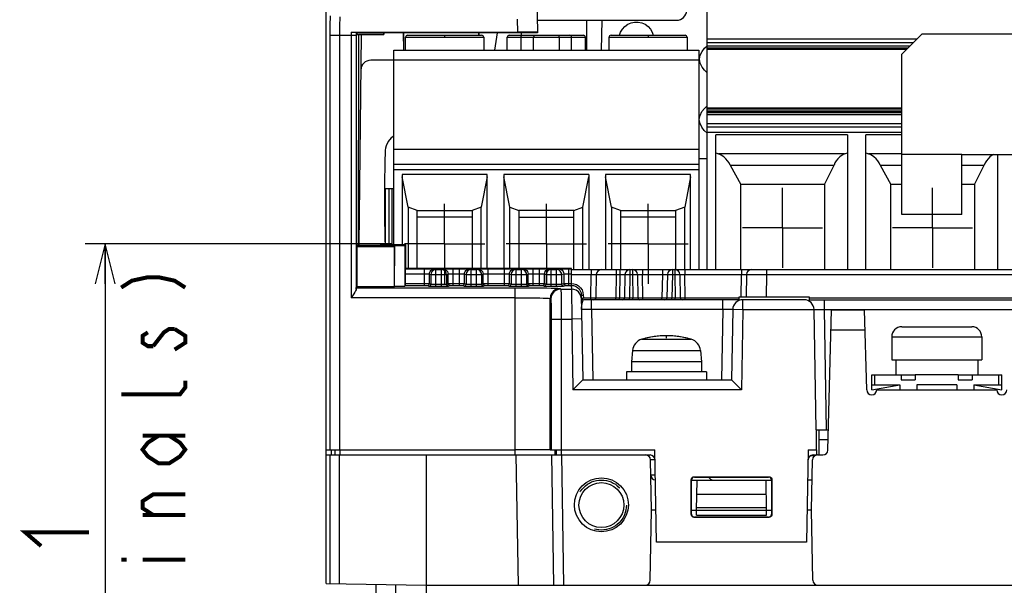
# Model space of a CAD drawing. Extents: x 35 to 410, y 33 to 287.
# Tile 40 of 65: x 235 to 284, y 64 to 92. Entities that reach past the tile are written whole.
import ezdxf

# ---------------------------------------------------------------- set-up
doc = ezdxf.new("R2010")
doc.units = 0
doc.header["$LTSCALE"] = 23.1
doc.linetypes.add('CENTER', pattern=[0.6, 0.375, -0.075, 0.075, -0.075])
doc.linetypes.add('HIDDEN', pattern=[0.2, 0.1, -0.1])
doc.layers.get('0').update_dxf_attribs({"linetype": 'CONTINUOUS'})
for name, color, linetype in [('ALL_AXIS', 7, 'CONTINUOUS'), ('ALL_CURVE', 7, 'CONTINUOUS'), ('ALL_DIM', 7, 'CONTINUOUS'), ('ALL_FEATURES', 7, 'CONTINUOUS'), ('DEFAULT_2', 8, 'HIDDEN')]:
    doc.layers.add(name, color=color, linetype=linetype)
doc.dimstyles.get("Standard").update_dxf_attribs({"dimtxt": 2.5, "dimasz": 2.5, "dimexe": 1.25, "dimexo": 0.625, "dimtad": 1, "dimcen": 2.5, "dimazin": 3, "dimtfac": 1, "dimtmove": 0, "dimatfit": 3})

# ---------------------------------------------------------------- blocks, each defined once
blk = doc.blocks.new('_OPEN')
at = {"color": 0, "linetype": 'BYBLOCK'}
for p, q in [((0, 0), (-1, 0.25)), ((-1, -0.25), (0, 0)), ((-1, 0), (0, 0))]:
    blk.add_line(p, q, dxfattribs=at)
blk = doc.blocks.new('*D19')
at = {"layer": 'ALL_DIM', "color": 2, "linetype": 'CONTINUOUS'}
for p, q in [((253.111, 81.136), (237.814, 81.136)), ((238.814, 81.136), (238.814, 61.237)), ((238.814, 41.339), (238.814, 61.237)), ((251.351, 41.339), (237.814, 41.339))]:
    blk.add_line(p, q, dxfattribs=at)
at = {"layer": 'ALL_DIM', "color": 2, "linetype": 'CONTINUOUS', "xscale": 2, "yscale": 2, "zscale": 2}
for p, rotation in [((238.814, 81.136), 90), ((238.814, 41.339), 270)]:
    blk.add_blockref('_OPEN', p, dxfattribs=dict(at, rotation=rotation))

msp = doc.modelspace()

# ---------------------------------------------------------------- linework, layer by layer
at = {"color": 7, "linetype": 'CONTINUOUS'}
msp.add_line((278.601, 76.998), (282.101, 76.998), dxfattribs=at)
at = {"color": 9, "linetype": 'CONTINUOUS'}
msp.add_line((278.101, 76.498), (282.601, 76.498), dxfattribs=at)
at = {"color": 7, "linetype": 'CONTINUOUS'}
for centre, start, end in [((278.601, 76.498), 90, 180), ((282.101, 76.498), 0, 90)]:
    msp.add_arc(centre, 0.5, start, end, dxfattribs=at)
at = {"layer": 'ALL_AXIS', "color": 7, "linetype": 'CENTER'}
for p, q in [((272.641, 81.936), (272.641, 83.936)), ((255.771, 81.136), (255.771, 83.136)), ((260.851, 81.136), (260.851, 83.136)), ((265.931, 81.136), (265.931, 83.136)), ((272.641, 81.936), (270.641, 81.936)), ((272.641, 81.936), (272.641, 79.936)), ((272.641, 81.936), (274.641, 81.936)), ((255.771, 81.136), (253.771, 81.136)), ((255.771, 81.136), (255.771, 79.136)), ((255.771, 81.136), (257.771, 81.136)), ((260.851, 81.136), (258.851, 81.136)), ((260.851, 81.136), (260.851, 79.136)), ((260.851, 81.136), (262.851, 81.136)), ((265.931, 81.136), (263.931, 81.136)), ((265.931, 81.136), (265.931, 79.136)), ((265.931, 81.136), (267.931, 81.136))]:
    msp.add_line(p, q, dxfattribs=at)
at = {"layer": 'ALL_AXIS', "color": 7, "linetype": 'CONTINUOUS'}
for p, q in [((270.476, 78.498), (273.976, 78.498)), ((278.101, 76.498), (278.101, 75.348)), ((282.601, 76.498), (282.601, 75.348)), ((265.15, 75.808), (265.101, 75.248)), ((268.552, 75.808), (268.601, 75.248)), ((265.101, 75.248), (265.101, 74.748)), ((268.601, 75.248), (265.101, 75.248)), ((268.601, 75.248), (268.601, 74.748)), ((278.101, 75.348), (282.601, 75.348)), ((278.301, 75.348), (278.301, 74.598)), ((282.401, 75.348), (282.401, 74.598)), ((264.851, 74.748), (264.851, 74.348)), ((268.851, 74.748), (264.851, 74.748)), ((268.851, 74.748), (268.851, 74.348)), ((278.576, 74.598), (279.276, 74.598)), ((281.426, 74.598), (282.126, 74.598)), ((274.93, 71.348), (274.473, 71.348)), ((261.048, 70.848), (259.298, 70.848)), ((274.248, 70.548), (274.026, 70.548))]:
    msp.add_line(p, q, dxfattribs=at)
at = {"layer": 'ALL_AXIS', "color": 9, "linetype": 'CONTINUOUS'}
for p, q in [((265.619, 76.376), (268.082, 76.376)), ((265.15, 75.808), (268.552, 75.808))]:
    msp.add_line(p, q, dxfattribs=at)
at = {"layer": 'ALL_AXIS', "color": 7, "linetype": 'CONTINUOUS'}
for centre, radius, start, end in [((265.797, 75.751), 0.65, 105.8809, 175), ((266.851, 72.048), 4.5, 74.1191, 105.8809), ((267.904, 75.751), 0.65, 5, 74.1191)]:
    msp.add_arc(centre, radius, start, end, dxfattribs=at)
at = {"layer": 'ALL_CURVE', "color": 40, "linetype": 'CONTINUOUS'}
msp.add_line((266.851, 76.424), (266.851, 76.548), dxfattribs=at)
msp.add_arc((266.851, 72.048), 4.5, 76.5066, 103.4934, dxfattribs=at)
at = {"layer": 'ALL_DIM', "color": 2, "linetype": 'CONTINUOUS', "const_width": 0.2}
for points in [[(239.614, 78.953), (240.148, 79.297), (240.948, 79.469), (241.481, 79.469), (242.281, 79.297), (242.814, 78.953)], [(240.948, 76.717), (240.681, 76.545), (240.681, 76.201), (240.948, 76.029), (241.214, 76.029)], [(241.214, 76.029), (241.748, 76.717), (242.014, 76.889), (242.281, 76.889)], [(242.281, 76.889), (242.814, 76.545), (242.814, 76.201), (242.548, 76.029), (242.281, 75.857)], [(242.814, 74.309), (242.814, 73.965), (242.548, 73.621), (239.614, 73.621)], [(242.014, 71.557), (242.548, 71.213), (242.814, 70.869), (242.548, 70.525), (242.014, 70.181), (241.481, 70.181), (240.948, 70.525), (240.681, 70.869), (240.948, 71.213), (241.481, 71.557)], [(240.681, 71.557), (242.814, 71.557)], [(241.214, 67.601), (240.681, 67.945), (240.681, 68.289), (241.214, 68.633), (242.814, 68.633)], [(242.814, 67.601), (240.681, 67.601)], [(235.614, 66.053), (234.814, 66.741), (238.014, 66.741)], [(239.614, 65.365), (239.881, 65.365)], [(240.681, 65.365), (242.814, 65.365)]]:
    msp.add_lwpolyline(points, dxfattribs=at)
at = {"layer": 'ALL_FEATURES', "color": 7, "linetype": 'CONTINUOUS'}
for p, q in [((249.851, 64.185), (249.851, 106.348)), ((260.226, 106.348), (260.405, 91.663)), ((268.891, 87.927), (268.891, 94.198)), ((260.397, 92.298), (267.359, 92.298)), ((262.851, 92.298), (262.851, 90.798)), ((263.607, 90.798), (263.633, 92.298)), ((251.104, 91.707), (259.404, 91.707)), ((251.46, 91.55), (251.354, 91.703)), ((251.46, 91.55), (251.459, 81.094)), ((251.47, 91.55), (251.46, 91.55)), ((251.469, 91.625), (251.469, 91.597)), ((251.469, 91.625), (252.717, 91.625)), ((251.469, 91.597), (252.728, 91.597)), ((251.469, 91.581), (251.47, 91.55)), ((251.469, 91.581), (252.729, 91.581)), ((251.607, 91.581), (251.478, 81.062)), ((252.717, 91.663), (252.717, 91.625)), ((260.405, 91.663), (252.717, 91.663)), ((252.728, 91.663), (252.729, 91.581)), ((253.71, 91.663), (253.719, 90.798)), ((253.921, 91.548), (257.62, 91.548)), ((257.49, 91.548), (257.492, 91.663)), ((258.387, 91.663), (258.266, 90.798)), ((259.001, 91.548), (262.7, 91.548)), ((264.081, 91.548), (267.78, 91.548)), ((279.601, 91.598), (278.601, 90.598)), ((288.101, 91.598), (279.601, 91.598)), ((253.821, 90.798), (253.821, 91.448)), ((257.721, 91.448), (257.721, 90.798)), ((258.901, 90.798), (258.901, 91.448)), ((262.801, 90.798), (262.801, 91.448)), ((263.981, 90.798), (263.981, 91.448)), ((267.881, 91.448), (267.881, 90.798)), ((268.75, 90.895), (268.885, 91.014)), ((279.357, 91.355), (268.891, 91.355)), ((268.891, 91.189), (279.192, 91.189)), ((279.01, 91.008), (268.891, 91.008)), ((253.231, 81.08), (253.231, 90.798)), ((253.231, 90.798), (268.471, 90.798)), ((268.471, 90.798), (268.471, 79.848)), ((268.891, 90.879), (278.881, 90.879)), ((268.891, 90.854), (278.856, 90.854)), ((278.601, 82.598), (278.601, 90.598)), ((253.224, 90.298), (252.085, 90.298)), ((268.54, 90.148), (268.493, 90.348)), ((268.891, 79.848), (268.891, 87.927)), ((268.891, 87.927), (278.601, 87.927)), ((278.601, 87.862), (268.891, 87.862)), ((278.601, 87.762), (268.891, 87.762)), ((268.891, 87.734), (278.601, 87.734)), ((278.601, 87.669), (268.891, 87.669)), ((268.891, 87.585), (278.601, 87.585)), ((278.601, 86.964), (268.891, 86.964)), ((269.316, 79.848), (269.316, 86.583)), ((275.891, 86.583), (269.316, 86.583)), ((275.891, 86.583), (275.891, 79.848)), ((276.816, 79.848), (276.816, 86.583)), ((278.601, 86.583), (276.816, 86.583)), ((269.316, 85.673), (269.446, 85.626)), ((275.747, 85.626), (275.891, 85.683)), ((276.816, 85.673), (276.946, 85.626)), ((281.601, 82.598), (281.601, 85.598)), ((281.601, 85.598), (286.101, 85.598)), ((283.391, 85.598), (283.391, 79.848)), ((268.471, 85.098), (253.231, 85.098)), ((268.471, 85.398), (268.891, 85.398)), ((253.646, 84.598), (253.646, 81.08)), ((257.896, 84.598), (253.646, 84.598)), ((257.896, 79.905), (257.896, 84.598)), ((258.726, 84.598), (258.726, 79.905)), ((262.976, 84.598), (258.726, 84.598)), ((262.976, 84.598), (262.976, 79.848)), ((263.806, 84.598), (263.806, 79.848)), ((268.056, 84.598), (263.806, 84.598)), ((268.056, 79.848), (268.056, 84.598)), ((270.03, 85.064), (270.566, 84.098)), ((270.03, 85.064), (275.22, 85.064)), ((274.741, 84.105), (275.22, 85.064)), ((277.531, 85.062), (278.066, 84.098)), ((277.531, 85.062), (278.601, 85.062)), ((281.601, 85.062), (282.719, 85.062)), ((282.241, 84.105), (282.719, 85.062)), ((253.941, 82.966), (253.646, 84.484)), ((257.896, 84.484), (257.6, 82.966)), ((259.021, 82.966), (258.726, 84.484)), ((262.68, 82.966), (262.976, 84.484)), ((264.101, 82.966), (263.806, 84.484)), ((268.056, 84.484), (267.76, 82.966)), ((270.541, 84.123), (270.541, 79.848)), ((270.541, 84.123), (270.566, 84.098)), ((274.741, 84.105), (274.741, 79.848)), ((278.041, 84.123), (278.041, 79.848)), ((278.041, 84.123), (278.066, 84.098)), ((282.241, 84.105), (282.241, 79.848)), ((252.766, 83.981), (252.764, 83.398)), ((252.803, 83.898), (252.803, 81.08)), ((252.803, 83.898), (253.231, 83.898)), ((253, 81.08), (253, 83.898)), ((253.134, 83.898), (253.134, 81.08)), ((274.741, 84.098), (270.541, 84.098)), ((278.601, 84.098), (278.041, 84.098)), ((282.241, 84.098), (281.601, 84.098)), ((253.941, 82.966), (253.941, 79.905)), ((254.396, 82.798), (253.941, 82.966)), ((254.396, 79.905), (254.396, 82.798)), ((254.396, 82.798), (257.146, 82.798)), ((257.6, 82.966), (257.146, 82.798)), ((257.146, 82.798), (257.146, 79.905)), ((257.6, 79.905), (257.6, 82.966)), ((259.021, 79.905), (259.021, 82.966)), ((259.021, 82.966), (259.476, 82.798)), ((259.476, 82.798), (259.476, 79.905)), ((262.226, 82.798), (259.476, 82.798)), ((262.226, 82.798), (262.68, 82.966)), ((262.226, 79.848), (262.226, 82.798)), ((262.68, 79.848), (262.68, 82.966)), ((264.101, 82.966), (264.101, 79.848)), ((264.556, 82.798), (264.101, 82.966)), ((264.556, 82.798), (264.556, 79.848)), ((264.556, 82.798), (267.306, 82.798)), ((267.76, 82.966), (267.306, 82.798)), ((267.306, 82.798), (267.306, 79.848)), ((267.76, 79.848), (267.76, 82.966)), ((257.146, 82.473), (254.396, 82.473)), ((259.476, 82.473), (262.226, 82.473)), ((267.306, 82.473), (264.556, 82.473)), ((281.601, 82.598), (278.601, 82.598)), ((251.4, 81.009), (251.459, 81.094)), ((251.4, 79.009), (251.4, 81.009)), ((251.4, 81.009), (253.262, 81.009)), ((251.479, 81.094), (251.459, 81.094)), ((251.478, 81.062), (252.558, 81.062)), ((251.478, 81.048), (251.478, 81.022)), ((251.478, 81.048), (253.801, 81.048)), ((253.275, 81.022), (251.478, 81.022)), ((252.557, 81.08), (252.558, 81.062)), ((253.832, 81.08), (252.557, 81.08)), ((253.262, 81.009), (253.275, 81.022)), ((253.262, 79.009), (253.262, 81.009)), ((253.274, 79.022), (253.275, 81.022)), ((253.801, 81.048), (253.832, 81.08)), ((253.802, 79.049), (253.801, 81.048)), ((253.832, 79.905), (253.832, 81.08)), ((253.832, 79.905), (253.814, 79.887)), ((262.099, 79.905), (253.832, 79.905)), ((262.099, 79.064), (262.099, 79.905)), ((262.099, 79.848), (305.605, 79.848)), ((253.81, 79.155), (253.81, 79.637)), ((263.346, 79.603), (263.326, 78.446)), ((264.779, 79.603), (264.759, 78.446)), ((265.405, 79.603), (265.425, 78.446)), ((266.896, 79.603), (266.876, 78.446)), ((267.522, 79.603), (267.542, 78.446)), ((270.846, 79.603), (270.827, 78.498)), ((251.357, 78.948), (251.4, 79.009)), ((251.4, 79.009), (253.262, 79.009)), ((253.262, 79.009), (253.274, 79.022)), ((253.274, 79.022), (253.774, 79.022)), ((253.774, 79.022), (253.808, 79.055)), ((253.808, 79.055), (253.808, 79.061)), ((255.117, 79.022), (255.191, 79.021)), ((256.867, 79.022), (256.941, 79.021)), ((259.117, 79.022), (259.191, 79.021)), ((260.867, 79.022), (260.941, 79.021)), ((262.597, 78.572), (262.67, 74.348)), ((262.649, 78.396), (262.629, 78.376)), ((270.476, 78.348), (262.699, 78.348)), ((270.476, 78.312), (270.476, 78.498)), ((273.724, 78.348), (270.662, 78.348)), ((273.976, 78.498), (273.976, 78.28)), ((273.976, 78.348), (295.726, 78.348)), ((270.162, 77.857), (270.101, 74.348)), ((274.329, 71.848), (274.224, 77.857)), ((274.917, 70.842), (275.101, 77.848)), ((275.101, 77.848), (276.746, 77.848)), ((276.851, 73.842), (276.746, 77.848)), ((262.67, 74.348), (262.179, 73.848)), ((262.67, 74.348), (270.101, 74.348)), ((270.101, 74.348), (270.592, 73.848)), ((277.101, 73.848), (277.101, 74.598)), ((277.101, 74.598), (278.576, 74.598)), ((278.576, 74.598), (278.576, 74.348)), ((278.576, 74.348), (279.276, 74.348)), ((279.276, 74.598), (279.276, 74.348)), ((281.426, 74.598), (279.276, 74.598)), ((281.426, 74.598), (281.426, 74.348)), ((281.426, 74.348), (282.126, 74.348)), ((282.126, 74.598), (282.126, 74.348)), ((282.126, 74.598), (283.601, 74.598)), ((283.601, 73.848), (283.601, 74.598)), ((277.101, 74.098), (278.501, 74.098)), ((277.101, 73.848), (278.501, 74.098)), ((277.351, 73.848), (283.351, 73.848)), ((278.501, 74.098), (278.501, 73.848)), ((279.351, 74.098), (279.351, 73.848)), ((281.351, 74.098), (279.351, 74.098)), ((281.351, 74.098), (281.351, 73.848)), ((282.201, 74.098), (282.201, 73.848)), ((282.201, 74.098), (283.601, 73.848)), ((282.201, 74.098), (283.601, 74.098)), ((274.329, 71.848), (274.944, 71.848)), ((274.351, 70.848), (274.351, 71.848)), ((274.473, 70.598), (274.473, 71.848)), ((249.851, 70.848), (259.298, 70.848)), ((250.096, 70.848), (250.101, 70.598)), ((261.048, 70.848), (266.27, 70.848)), ((266.351, 66.248), (266.27, 70.848)), ((273.931, 70.848), (273.851, 66.248)), ((273.931, 70.848), (274.351, 70.848)), ((274.355, 70.598), (274.355, 70.848)), ((249.851, 70.598), (266.029, 70.598)), ((254.851, 70.598), (254.851, 61.199)), ((261.101, 70.598), (261.214, 64.098)), ((266.101, 67.848), (266.057, 70.353)), ((274.101, 67.848), (274.144, 70.353)), ((274.172, 70.598), (274.355, 70.598)), ((274.394, 70.598), (274.667, 70.598)), ((268.088, 67.635), (268.088, 69.361)), ((268.101, 67.649), (268.102, 69.347)), ((268.102, 69.348), (272.1, 69.348)), ((268.238, 69.511), (271.964, 69.511)), ((268.252, 69.497), (271.95, 69.497)), ((268.351, 67.848), (268.377, 69.348)), ((271.851, 67.848), (271.824, 69.348)), ((272.1, 69.347), (272.1, 67.649)), ((272.114, 69.361), (272.114, 67.635)), ((274.127, 69.348), (273.905, 69.348)), ((266.039, 64.344), (266.101, 67.848)), ((266.323, 67.848), (266.101, 67.848)), ((268.101, 67.848), (272.1, 67.848)), ((271.964, 67.485), (268.238, 67.485)), ((271.95, 67.499), (268.251, 67.499)), ((268.355, 67.597), (268.351, 67.848)), ((268.355, 67.597), (271.846, 67.597)), ((271.846, 67.597), (271.851, 67.848)), ((274.101, 67.848), (273.879, 67.848)), ((274.162, 64.344), (274.101, 67.848)), ((273.851, 66.248), (266.351, 66.248)), ((249.851, 64.185), (254.851, 64.098)), ((252.351, 61.855), (252.351, 64.142)), ((254.851, 64.098), (314.851, 64.098))]:
    msp.add_line(p, q, dxfattribs=at)
at = {"layer": 'ALL_FEATURES', "color": 9, "linetype": 'CONTINUOUS'}
for p, q in [((259.395, 92.348), (259.404, 91.707)), ((250.048, 70.848), (250.048, 91.548)), ((250.048, 91.548), (251.354, 91.548)), ((250.533, 70.848), (250.533, 91.548)), ((251.104, 91.707), (251.104, 78.448)), ((251.354, 91.703), (251.354, 91.548)), ((251.354, 91.548), (251.354, 78.879)), ((253.735, 90.798), (253.724, 91.663)), ((255.771, 91.548), (255.771, 91.448)), ((257.476, 91.548), (257.478, 91.663)), ((259.601, 91.663), (259.601, 91.548)), ((265.931, 91.548), (265.931, 91.448)), ((253.821, 91.448), (257.721, 91.448)), ((258.901, 91.448), (262.801, 91.448)), ((259.589, 90.798), (259.589, 91.448)), ((260.215, 90.798), (260.215, 91.448)), ((261.486, 91.448), (261.486, 90.798)), ((262.113, 90.798), (262.113, 91.448)), ((263.981, 91.448), (267.881, 91.448)), ((278.899, 90.896), (268.891, 90.896)), ((268.471, 90.298), (253.231, 90.298)), ((268.891, 87.922), (278.601, 87.922)), ((278.601, 87.122), (268.891, 87.122)), ((268.891, 86.711), (278.601, 86.711)), ((268.471, 85.848), (253.231, 85.848)), ((275.747, 85.626), (269.446, 85.626)), ((278.601, 85.626), (276.946, 85.626)), ((281.601, 85.598), (278.601, 85.598)), ((253.231, 84.848), (268.471, 84.848)), ((253.814, 79.887), (254.759, 79.887)), ((254.759, 79.055), (254.759, 79.887)), ((255.258, 79.879), (255.338, 79.852)), ((255.338, 79.021), (255.338, 79.852)), ((255.338, 79.852), (255.613, 79.852)), ((255.613, 79.852), (255.693, 79.879)), ((255.613, 79.021), (255.613, 79.852)), ((256.193, 79.055), (256.193, 79.887)), ((256.193, 79.887), (256.509, 79.887)), ((256.509, 79.055), (256.509, 79.887)), ((257.008, 79.879), (257.088, 79.852)), ((257.088, 79.021), (257.088, 79.852)), ((257.088, 79.852), (257.363, 79.852)), ((257.363, 79.852), (257.443, 79.879)), ((257.363, 79.021), (257.363, 79.852)), ((257.943, 79.055), (257.943, 79.887)), ((257.943, 79.887), (258.759, 79.887)), ((258.759, 79.055), (258.759, 79.887)), ((259.258, 79.879), (259.338, 79.852)), ((259.338, 79.021), (259.338, 79.852)), ((259.338, 79.852), (259.613, 79.852)), ((259.613, 79.852), (259.693, 79.879)), ((259.613, 79.021), (259.613, 79.852)), ((260.193, 79.055), (260.193, 79.887)), ((260.193, 79.887), (260.509, 79.887)), ((260.509, 79.055), (260.509, 79.887)), ((261.008, 79.879), (261.088, 79.852)), ((261.088, 79.021), (261.088, 79.852)), ((261.088, 79.852), (261.363, 79.852)), ((261.363, 79.852), (261.47, 79.888)), ((261.363, 79.021), (261.363, 79.852)), ((261.969, 79.064), (261.969, 79.896)), ((261.969, 79.896), (262.099, 79.896)), ((263.096, 79.848), (263.096, 79.603)), ((264.346, 79.848), (264.346, 79.603)), ((264.529, 79.848), (264.529, 79.603)), ((265.029, 79.848), (265.029, 79.603)), ((265.155, 79.848), (265.155, 79.603)), ((265.655, 79.848), (265.655, 79.603)), ((266.646, 79.848), (266.646, 79.603)), ((267.146, 79.848), (267.146, 79.603)), ((267.272, 79.848), (267.272, 79.603)), ((267.772, 79.848), (267.772, 79.603)), ((270.596, 79.848), (270.596, 79.603)), ((271.846, 79.848), (271.846, 79.603)), ((253.81, 79.637), (254.759, 79.637)), ((255.008, 79.153), (255.008, 79.629)), ((255.008, 79.629), (255.088, 79.602)), ((255.088, 79.602), (255.088, 79.126)), ((255.088, 79.602), (255.863, 79.602)), ((255.863, 79.602), (255.943, 79.629)), ((255.863, 79.602), (255.863, 79.126)), ((255.943, 79.153), (255.943, 79.629)), ((256.193, 79.637), (256.509, 79.637)), ((256.758, 79.153), (256.758, 79.629)), ((256.758, 79.629), (256.838, 79.602)), ((256.838, 79.602), (256.838, 79.126)), ((256.838, 79.602), (257.613, 79.602)), ((257.613, 79.602), (257.693, 79.629)), ((257.613, 79.602), (257.613, 79.126)), ((257.693, 79.153), (257.693, 79.629)), ((257.943, 79.637), (258.759, 79.637)), ((259.008, 79.153), (259.008, 79.629)), ((259.008, 79.629), (259.088, 79.602)), ((259.088, 79.602), (259.088, 79.126)), ((259.088, 79.602), (259.863, 79.602)), ((259.863, 79.602), (259.943, 79.629)), ((259.863, 79.602), (259.863, 79.126)), ((259.943, 79.153), (259.943, 79.629)), ((260.193, 79.637), (260.509, 79.637)), ((260.758, 79.153), (260.758, 79.629)), ((260.758, 79.629), (260.838, 79.602)), ((260.838, 79.602), (260.838, 79.126)), ((260.838, 79.602), (261.613, 79.602)), ((261.613, 79.602), (261.719, 79.638)), ((261.613, 79.602), (261.613, 79.126)), ((261.719, 79.638), (261.719, 79.162)), ((261.969, 79.646), (262.099, 79.646)), ((262.099, 79.603), (263.096, 79.603)), ((263.076, 78.446), (263.096, 79.603)), ((263.945, 79.604), (264.138, 79.603)), ((264.138, 79.603), (264.346, 79.603)), ((264.346, 79.603), (264.326, 78.446)), ((264.346, 79.603), (264.529, 79.603)), ((264.529, 79.603), (264.509, 78.446)), ((265.029, 79.603), (265.009, 78.446)), ((265.029, 79.603), (265.155, 79.603)), ((265.155, 79.603), (265.175, 78.446)), ((265.675, 78.446), (265.655, 79.603)), ((265.655, 79.603), (266.646, 79.603)), ((266.646, 79.603), (266.626, 78.446)), ((267.146, 79.603), (267.126, 78.446)), ((267.146, 79.603), (267.272, 79.603)), ((267.272, 79.603), (267.292, 78.446)), ((267.792, 78.446), (267.772, 79.603)), ((267.772, 79.603), (270.596, 79.603)), ((270.577, 78.498), (270.596, 79.603)), ((271.445, 79.604), (271.638, 79.603)), ((271.638, 79.603), (271.846, 79.603)), ((271.846, 79.603), (271.827, 78.498)), ((271.846, 79.603), (296.355, 79.603)), ((251.357, 78.948), (259.298, 78.948)), ((253.808, 79.055), (254.759, 79.055)), ((253.81, 79.155), (254.759, 79.155)), ((254.908, 79.053), (254.988, 79.026)), ((255.008, 79.153), (255.088, 79.126)), ((255.338, 79.121), (255.613, 79.121)), ((255.338, 79.021), (255.613, 79.021)), ((255.863, 79.126), (255.943, 79.153)), ((255.963, 79.026), (256.043, 79.053)), ((256.193, 79.155), (256.509, 79.155)), ((256.193, 79.055), (256.509, 79.055)), ((256.658, 79.053), (256.738, 79.026)), ((256.758, 79.153), (256.838, 79.126)), ((257.088, 79.121), (257.363, 79.121)), ((257.088, 79.021), (257.363, 79.021)), ((257.613, 79.126), (257.693, 79.153)), ((257.713, 79.026), (257.793, 79.053)), ((257.943, 79.155), (258.759, 79.155)), ((257.943, 79.055), (258.759, 79.055)), ((258.908, 79.053), (258.988, 79.026)), ((259.008, 79.153), (259.088, 79.126)), ((259.298, 70.598), (259.298, 78.948)), ((259.338, 79.121), (259.613, 79.121)), ((259.338, 79.021), (259.613, 79.021)), ((259.863, 79.126), (259.943, 79.153)), ((259.963, 79.026), (260.043, 79.053)), ((260.193, 79.155), (260.509, 79.155)), ((260.193, 79.055), (260.509, 79.055)), ((260.658, 79.053), (260.738, 79.026)), ((260.758, 79.153), (260.838, 79.126)), ((261.088, 79.121), (261.363, 79.121)), ((261.088, 79.021), (261.363, 79.021)), ((261.548, 78.909), (261.575, 78.882)), ((261.575, 78.882), (262.1, 78.882)), ((261.613, 79.126), (261.719, 79.162)), ((261.713, 79.026), (261.819, 79.062)), ((261.844, 79.164), (261.887, 79.164)), ((261.856, 79.063), (261.882, 79.064)), ((261.882, 79.064), (261.907, 79.064)), ((261.887, 79.164), (261.938, 79.164)), ((261.907, 79.064), (261.934, 79.064)), ((261.934, 79.064), (261.969, 79.064)), ((261.938, 79.164), (262.099, 79.164)), ((261.969, 79.064), (262.099, 79.064)), ((262.098, 79.064), (262.1, 78.882)), ((262.1, 78.882), (262.117, 77.382)), ((259.298, 78.448), (251.104, 78.448)), ((261.048, 70.848), (261.048, 78.409)), ((261.048, 78.409), (261.075, 78.382)), ((262.697, 78.572), (262.699, 78.446)), ((262.699, 78.446), (263.076, 78.446)), ((263.076, 78.348), (263.076, 78.446)), ((263.109, 77.857), (263.109, 78.348)), ((263.176, 78.446), (263.232, 78.446)), ((263.232, 78.446), (263.28, 78.446)), ((263.984, 78.446), (264.326, 78.446)), ((264.326, 78.348), (264.326, 78.446)), ((264.326, 78.446), (264.509, 78.446)), ((264.509, 78.348), (264.509, 78.446)), ((264.509, 78.446), (264.556, 78.446)), ((264.556, 78.446), (264.633, 78.446)), ((264.633, 78.446), (264.687, 78.446)), ((265.009, 78.348), (265.009, 78.446)), ((265.009, 78.446), (265.175, 78.446)), ((265.175, 78.348), (265.175, 78.446)), ((265.53, 78.446), (265.593, 78.446)), ((265.593, 78.446), (265.675, 78.446)), ((265.675, 78.348), (265.675, 78.446)), ((265.675, 78.446), (266.626, 78.446)), ((266.626, 78.348), (266.626, 78.446)), ((266.626, 78.446), (266.673, 78.446)), ((266.673, 78.446), (266.75, 78.446)), ((266.75, 78.446), (266.804, 78.446)), ((267.126, 78.348), (267.126, 78.446)), ((267.126, 78.446), (267.292, 78.446)), ((267.292, 78.348), (267.292, 78.446)), ((267.647, 78.446), (267.71, 78.446)), ((267.71, 78.446), (267.792, 78.446)), ((267.792, 78.348), (267.792, 78.446)), ((267.792, 78.446), (270.476, 78.446)), ((269.662, 77.857), (269.662, 78.348)), ((270.662, 77.848), (270.662, 78.348)), ((273.976, 78.446), (295.726, 78.446)), ((274.724, 78.348), (274.724, 77.857)), ((263.109, 77.857), (263.17, 74.348)), ((269.662, 77.857), (263.109, 77.857)), ((269.662, 77.857), (269.601, 74.348)), ((270.662, 77.848), (270.162, 77.857)), ((270.662, 77.848), (270.592, 73.848)), ((274.224, 77.848), (270.662, 77.848)), ((274.261, 77.86), (274.305, 77.86)), ((274.724, 77.857), (274.829, 71.848)), ((274.724, 77.857), (294.977, 77.857)), ((261.092, 77.382), (261.092, 70.848)), ((261.092, 77.382), (262.117, 77.382)), ((261.592, 77.382), (261.592, 70.848)), ((262.617, 77.391), (262.117, 77.382)), ((262.117, 77.382), (262.179, 73.848)), ((275.074, 76.848), (276.772, 76.848)), ((277.251, 74.098), (277.251, 74.598)), ((283.451, 74.098), (283.451, 74.598)), ((270.592, 73.848), (262.179, 73.848)), ((250.287, 70.848), (250.291, 70.598)), ((250.53, 70.848), (250.533, 70.598)), ((261.298, 70.598), (261.293, 70.848)), ((261.338, 70.848), (261.342, 70.598)), ((261.588, 70.848), (261.592, 70.598)), ((250.028, 70.598), (250.028, 64.182)), ((250.506, 70.598), (250.506, 64.174)), ((259.464, 64.098), (259.351, 70.598)), ((261.601, 70.598), (261.714, 64.098)), ((266.279, 70.349), (266.217, 70.348)), ((268.102, 69.347), (268.088, 69.361)), ((268.252, 69.497), (268.238, 69.511)), ((271.95, 69.497), (271.964, 69.511)), ((272.1, 69.347), (272.114, 69.361)), ((271.837, 68.633), (268.364, 68.633)), ((271.849, 67.964), (268.353, 67.964)), ((268.101, 67.649), (268.088, 67.635)), ((268.251, 67.499), (268.238, 67.485)), ((271.95, 67.499), (271.964, 67.485)), ((272.1, 67.649), (272.114, 67.635)), ((253.333, 61.237), (253.333, 64.125))]:
    msp.add_line(p, q, dxfattribs=at)
at = {"layer": 'ALL_FEATURES', "color": 7, "linetype": 'CENTER'}
for q in [(280.141, 83.936), (278.141, 81.936), (280.141, 79.936), (282.141, 81.936)]:
    msp.add_line((280.141, 81.936), q, dxfattribs=at)
at = {"layer": 'ALL_FEATURES', "color": 9, "linetype": 'CONTINUOUS'}
for points in [[(250.048, 91.548), (250.052, 92.038), (250.064, 92.521)], [(250.533, 91.548), (250.537, 92.008), (250.548, 92.46)], [(259.589, 91.448), (259.599, 91.498), (259.627, 91.535), (259.672, 91.548)], [(260.225, 91.548), (260.224, 91.535), (260.218, 91.498), (260.215, 91.448)], [(261.486, 91.448), (261.483, 91.498), (261.478, 91.535), (261.476, 91.548)], [(262.113, 91.448), (262.103, 91.498), (262.074, 91.535), (262.03, 91.548)], [(254.759, 79.887), (254.866, 79.887), (254.969, 79.887), (255.061, 79.886), (255.14, 79.884), (255.2, 79.883), (255.24, 79.881), (255.258, 79.879)], [(255.008, 79.629), (255.017, 79.694), (255.042, 79.754), (255.081, 79.806), (255.133, 79.846), (255.193, 79.871), (255.258, 79.879)], [(255.338, 79.852), (255.273, 79.844), (255.213, 79.819), (255.161, 79.779), (255.122, 79.727), (255.097, 79.667), (255.088, 79.602)], [(255.863, 79.602), (255.854, 79.667), (255.829, 79.728), (255.789, 79.78), (255.738, 79.819), (255.677, 79.844), (255.613, 79.852)], [(255.693, 79.879), (255.711, 79.881), (255.751, 79.883), (255.811, 79.884), (255.89, 79.886), (255.982, 79.887), (256.085, 79.887), (256.193, 79.887)], [(255.693, 79.879), (255.758, 79.871), (255.818, 79.846), (255.87, 79.806), (255.91, 79.754), (255.934, 79.694), (255.943, 79.629)], [(256.509, 79.887), (256.616, 79.887), (256.719, 79.887), (256.811, 79.886), (256.89, 79.884), (256.95, 79.883), (256.99, 79.881), (257.008, 79.879)], [(256.758, 79.629), (256.767, 79.694), (256.792, 79.754), (256.831, 79.806), (256.883, 79.846), (256.943, 79.871), (257.008, 79.879)], [(257.088, 79.852), (257.023, 79.844), (256.963, 79.819), (256.911, 79.779), (256.872, 79.727), (256.847, 79.667), (256.838, 79.602)], [(257.613, 79.602), (257.604, 79.667), (257.579, 79.728), (257.539, 79.78), (257.488, 79.819), (257.427, 79.844), (257.363, 79.852)], [(257.443, 79.879), (257.461, 79.881), (257.501, 79.883), (257.561, 79.884), (257.64, 79.886), (257.732, 79.887), (257.835, 79.887), (257.943, 79.887)], [(257.443, 79.879), (257.508, 79.871), (257.568, 79.846), (257.62, 79.806), (257.66, 79.754), (257.684, 79.694), (257.693, 79.629)], [(258.759, 79.887), (258.866, 79.887), (258.969, 79.887), (259.061, 79.886), (259.14, 79.884), (259.2, 79.883), (259.24, 79.881), (259.258, 79.879)], [(259.008, 79.629), (259.017, 79.694), (259.042, 79.754), (259.081, 79.806), (259.133, 79.846), (259.193, 79.871), (259.258, 79.879)], [(259.338, 79.852), (259.273, 79.844), (259.213, 79.819), (259.161, 79.779), (259.122, 79.727), (259.097, 79.667), (259.088, 79.602)], [(259.863, 79.602), (259.854, 79.667), (259.829, 79.728), (259.789, 79.78), (259.738, 79.819), (259.677, 79.844), (259.613, 79.852)], [(259.693, 79.879), (259.711, 79.881), (259.751, 79.883), (259.811, 79.884), (259.89, 79.886), (259.982, 79.887), (260.085, 79.887), (260.193, 79.887)], [(259.693, 79.879), (259.758, 79.871), (259.818, 79.846), (259.87, 79.806), (259.91, 79.754), (259.934, 79.694), (259.943, 79.629)], [(260.509, 79.887), (260.616, 79.887), (260.719, 79.887), (260.811, 79.886), (260.89, 79.884), (260.95, 79.883), (260.99, 79.881), (261.008, 79.879)], [(260.758, 79.629), (260.767, 79.694), (260.792, 79.754), (260.831, 79.806), (260.883, 79.846), (260.943, 79.871), (261.008, 79.879)], [(261.088, 79.852), (261.023, 79.844), (260.963, 79.819), (260.911, 79.779), (260.872, 79.727), (260.847, 79.667), (260.838, 79.602)], [(261.613, 79.602), (261.604, 79.667), (261.579, 79.728), (261.539, 79.78), (261.488, 79.819), (261.427, 79.844), (261.363, 79.852)], [(261.47, 79.888), (261.487, 79.89), (261.527, 79.891), (261.588, 79.893), (261.666, 79.894), (261.759, 79.895), (261.861, 79.896), (261.969, 79.896)], [(261.47, 79.888), (261.534, 79.879), (261.594, 79.854), (261.646, 79.815), (261.686, 79.763), (261.711, 79.703), (261.719, 79.638)], [(254.759, 79.637), (254.812, 79.637), (254.864, 79.637), (254.91, 79.636), (254.949, 79.634), (254.98, 79.633), (255, 79.631), (255.008, 79.629)], [(255.943, 79.629), (255.952, 79.631), (255.972, 79.633), (256.002, 79.634), (256.041, 79.636), (256.087, 79.637), (256.139, 79.637), (256.193, 79.637)], [(256.509, 79.637), (256.562, 79.637), (256.614, 79.637), (256.66, 79.636), (256.699, 79.634), (256.73, 79.633), (256.75, 79.631), (256.758, 79.629)], [(257.693, 79.629), (257.702, 79.631), (257.722, 79.633), (257.752, 79.634), (257.791, 79.636), (257.837, 79.637), (257.889, 79.637), (257.943, 79.637)], [(258.759, 79.637), (258.812, 79.637), (258.864, 79.637), (258.91, 79.636), (258.949, 79.634), (258.98, 79.633), (259, 79.631), (259.008, 79.629)], [(259.943, 79.629), (259.952, 79.631), (259.972, 79.633), (260.002, 79.634), (260.041, 79.636), (260.087, 79.637), (260.139, 79.637), (260.193, 79.637)], [(260.509, 79.637), (260.562, 79.637), (260.614, 79.637), (260.66, 79.636), (260.699, 79.634), (260.73, 79.633), (260.75, 79.631), (260.758, 79.629)], [(261.719, 79.638), (261.728, 79.64), (261.748, 79.641), (261.778, 79.643), (261.818, 79.644), (261.864, 79.645), (261.915, 79.646), (261.969, 79.646)], [(263.096, 79.603), (263.151, 79.603), (263.203, 79.604), (263.249, 79.604), (263.289, 79.604), (263.32, 79.604), (263.34, 79.603), (263.346, 79.603)], [(263.346, 79.603), (263.365, 79.603), (263.42, 79.604), (263.509, 79.604), (263.629, 79.604), (263.775, 79.604), (263.945, 79.604)], [(264.529, 79.603), (264.585, 79.603), (264.637, 79.604), (264.684, 79.604), (264.723, 79.604), (264.753, 79.604), (264.772, 79.603), (264.779, 79.603)], [(264.779, 79.603), (264.788, 79.604), (264.813, 79.604), (264.853, 79.604), (264.904, 79.604), (264.965, 79.604), (265.029, 79.603)], [(265.155, 79.603), (265.22, 79.604), (265.28, 79.604), (265.332, 79.604), (265.371, 79.604), (265.396, 79.604), (265.405, 79.603)], [(265.405, 79.603), (265.411, 79.603), (265.429, 79.604), (265.457, 79.604), (265.495, 79.604), (265.542, 79.604), (265.597, 79.603), (265.655, 79.603)], [(266.646, 79.603), (266.702, 79.603), (266.754, 79.604), (266.801, 79.604), (266.84, 79.604), (266.87, 79.604), (266.889, 79.603), (266.896, 79.603)], [(266.896, 79.603), (266.905, 79.604), (266.93, 79.604), (266.97, 79.604), (267.021, 79.604), (267.082, 79.604), (267.146, 79.603)], [(267.272, 79.603), (267.337, 79.604), (267.397, 79.604), (267.449, 79.604), (267.488, 79.604), (267.513, 79.604), (267.522, 79.603)], [(267.522, 79.603), (267.528, 79.603), (267.546, 79.604), (267.574, 79.604), (267.612, 79.604), (267.659, 79.604), (267.714, 79.603), (267.772, 79.603)], [(270.596, 79.603), (270.651, 79.603), (270.703, 79.604), (270.749, 79.604), (270.789, 79.604), (270.82, 79.604), (270.84, 79.603), (270.846, 79.603)], [(270.846, 79.603), (270.865, 79.603), (270.92, 79.604), (271.009, 79.604), (271.129, 79.604), (271.275, 79.604), (271.445, 79.604)], [(254.759, 79.155), (254.822, 79.155), (254.88, 79.155), (254.93, 79.155), (254.969, 79.154), (254.996, 79.154), (255.008, 79.153)], [(254.759, 79.055), (254.796, 79.055), (254.831, 79.055), (254.861, 79.055), (254.885, 79.054), (254.901, 79.054), (254.908, 79.053)], [(254.908, 79.053), (254.947, 79.061), (254.979, 79.082), (255.001, 79.115), (255.008, 79.153)], [(254.988, 79.026), (255.027, 79.034), (255.059, 79.056)], [(254.988, 79.026), (255.001, 79.025), (255.03, 79.024), (255.074, 79.023), (255.117, 79.022)], [(255.059, 79.056), (255.081, 79.088), (255.088, 79.126)], [(255.088, 79.126), (255.097, 79.125), (255.118, 79.124), (255.149, 79.123), (255.189, 79.122), (255.233, 79.121), (255.282, 79.121), (255.338, 79.121)], [(255.613, 79.121), (255.668, 79.121), (255.72, 79.121), (255.767, 79.122), (255.806, 79.123), (255.834, 79.124), (255.854, 79.125), (255.863, 79.126)], [(255.834, 79.022), (255.883, 79.023), (255.923, 79.024), (255.95, 79.025), (255.963, 79.026)], [(255.892, 79.056), (255.871, 79.088), (255.863, 79.126)], [(255.963, 79.026), (255.925, 79.034), (255.892, 79.056)], [(255.943, 79.153), (255.954, 79.154), (255.981, 79.154), (256.02, 79.155), (256.069, 79.155), (256.127, 79.155), (256.193, 79.155)], [(256.043, 79.053), (256.005, 79.061), (255.972, 79.082), (255.951, 79.115), (255.943, 79.153)], [(256.043, 79.053), (256.05, 79.054), (256.065, 79.054), (256.089, 79.055), (256.118, 79.055), (256.153, 79.055), (256.193, 79.055)], [(256.509, 79.155), (256.572, 79.155), (256.63, 79.155), (256.68, 79.155), (256.719, 79.154), (256.746, 79.154), (256.758, 79.153)], [(256.509, 79.055), (256.546, 79.055), (256.581, 79.055), (256.611, 79.055), (256.635, 79.054), (256.651, 79.054), (256.658, 79.053)], [(256.658, 79.053), (256.697, 79.061), (256.729, 79.082), (256.751, 79.115), (256.758, 79.153)], [(256.738, 79.026), (256.777, 79.034), (256.809, 79.056)], [(256.738, 79.026), (256.751, 79.025), (256.78, 79.024), (256.824, 79.023), (256.867, 79.022)], [(256.809, 79.056), (256.831, 79.088), (256.838, 79.126)], [(256.838, 79.126), (256.847, 79.125), (256.868, 79.124), (256.899, 79.123), (256.939, 79.122), (256.983, 79.121), (257.032, 79.121), (257.088, 79.121)], [(257.363, 79.121), (257.418, 79.121), (257.47, 79.121), (257.517, 79.122), (257.556, 79.123), (257.584, 79.124), (257.604, 79.125), (257.613, 79.126)], [(257.584, 79.022), (257.633, 79.023), (257.673, 79.024), (257.7, 79.025), (257.713, 79.026)], [(257.642, 79.056), (257.621, 79.088), (257.613, 79.126)], [(257.713, 79.026), (257.675, 79.034), (257.642, 79.056)], [(257.693, 79.153), (257.704, 79.154), (257.731, 79.154), (257.77, 79.155), (257.819, 79.155), (257.877, 79.155), (257.943, 79.155)], [(257.793, 79.053), (257.755, 79.061), (257.722, 79.082), (257.701, 79.115), (257.693, 79.153)], [(257.793, 79.053), (257.8, 79.054), (257.815, 79.054), (257.839, 79.055), (257.868, 79.055), (257.903, 79.055), (257.943, 79.055)], [(258.759, 79.155), (258.822, 79.155), (258.88, 79.155), (258.93, 79.155), (258.969, 79.154), (258.996, 79.154), (259.008, 79.153)], [(258.759, 79.055), (258.796, 79.055), (258.831, 79.055), (258.861, 79.055), (258.885, 79.054), (258.901, 79.054), (258.908, 79.053)], [(258.908, 79.053), (258.947, 79.061), (258.979, 79.082), (259.001, 79.115), (259.008, 79.153)], [(258.988, 79.026), (259.027, 79.034), (259.059, 79.056)], [(258.988, 79.026), (259.001, 79.025), (259.03, 79.024), (259.074, 79.023), (259.117, 79.022)], [(259.059, 79.056), (259.081, 79.088), (259.088, 79.126)], [(259.088, 79.126), (259.097, 79.125), (259.118, 79.124), (259.149, 79.123), (259.189, 79.122), (259.233, 79.121), (259.282, 79.121), (259.338, 79.121)], [(259.298, 78.948), (259.645, 78.947), (259.982, 78.946), (260.305, 78.944), (260.602, 78.941), (260.867, 78.937), (261.096, 78.932), (261.283, 78.927), (261.424, 78.921), (261.514, 78.915), (261.548, 78.909)], [(259.613, 79.121), (259.668, 79.121), (259.72, 79.121), (259.767, 79.122), (259.806, 79.123), (259.834, 79.124), (259.854, 79.125), (259.863, 79.126)], [(259.834, 79.022), (259.883, 79.023), (259.923, 79.024), (259.95, 79.025), (259.963, 79.026)], [(259.892, 79.056), (259.871, 79.088), (259.863, 79.126)], [(259.963, 79.026), (259.925, 79.034), (259.892, 79.056)], [(259.943, 79.153), (259.954, 79.154), (259.981, 79.154), (260.02, 79.155), (260.069, 79.155), (260.127, 79.155), (260.193, 79.155)], [(260.043, 79.053), (260.005, 79.061), (259.972, 79.082), (259.951, 79.115), (259.943, 79.153)], [(260.043, 79.053), (260.05, 79.054), (260.065, 79.054), (260.089, 79.055), (260.118, 79.055), (260.153, 79.055), (260.193, 79.055)], [(260.509, 79.155), (260.572, 79.155), (260.63, 79.155), (260.68, 79.155), (260.719, 79.154), (260.746, 79.154), (260.758, 79.153)], [(260.509, 79.055), (260.546, 79.055), (260.581, 79.055), (260.611, 79.055), (260.635, 79.054), (260.651, 79.054), (260.658, 79.053)], [(260.658, 79.053), (260.697, 79.061), (260.729, 79.082), (260.751, 79.115), (260.758, 79.153)], [(260.738, 79.026), (260.777, 79.034), (260.809, 79.056)], [(260.738, 79.026), (260.751, 79.025), (260.78, 79.024), (260.824, 79.023), (260.867, 79.022)], [(260.809, 79.056), (260.831, 79.088), (260.838, 79.126)], [(260.838, 79.126), (260.847, 79.125), (260.868, 79.124), (260.899, 79.123), (260.939, 79.122), (260.983, 79.121), (261.032, 79.121), (261.088, 79.121)], [(261.548, 78.909), (261.418, 78.892), (261.298, 78.842), (261.194, 78.763), (261.115, 78.659), (261.065, 78.539), (261.048, 78.409)], [(261.575, 78.882), (261.445, 78.865), (261.325, 78.815), (261.221, 78.736), (261.142, 78.632), (261.092, 78.512), (261.075, 78.382)], [(261.363, 79.121), (261.418, 79.121), (261.47, 79.121), (261.517, 79.122), (261.556, 79.123), (261.584, 79.124), (261.604, 79.125), (261.613, 79.126)], [(261.575, 78.882), (261.578, 78.855), (261.581, 78.786), (261.583, 78.675), (261.586, 78.527), (261.588, 78.346), (261.59, 78.137), (261.591, 77.902), (261.592, 77.648), (261.592, 77.382)], [(261.584, 79.022), (261.633, 79.023), (261.673, 79.024), (261.7, 79.025), (261.713, 79.026)], [(261.642, 79.056), (261.621, 79.088), (261.613, 79.126)], [(261.713, 79.026), (261.675, 79.034), (261.642, 79.056)], [(261.719, 79.162), (261.727, 79.162), (261.741, 79.163), (261.759, 79.163), (261.78, 79.163)], [(261.819, 79.062), (261.781, 79.069), (261.749, 79.091), (261.727, 79.123), (261.719, 79.162)], [(261.78, 79.163), (261.823, 79.164), (261.844, 79.164)], [(261.819, 79.062), (261.823, 79.062), (261.832, 79.063), (261.843, 79.063), (261.856, 79.063)], [(262.097, 79.064), (262.208, 79.051), (262.311, 79.016), (262.404, 78.959), (262.482, 78.883), (262.504, 78.854)], [(262.099, 79.162), (262.229, 79.147), (262.353, 79.105), (262.465, 79.036), (262.559, 78.945)], [(262.6, 78.391), (262.581, 78.519), (262.53, 78.637), (262.45, 78.739), (262.347, 78.817), (262.228, 78.865), (262.1, 78.882)], [(262.559, 78.945), (262.632, 78.834), (262.679, 78.707), (262.697, 78.572)], [(259.298, 78.448), (259.568, 78.448), (259.83, 78.446), (260.081, 78.444), (260.312, 78.441), (260.518, 78.437), (260.696, 78.432), (260.842, 78.427), (260.952, 78.422), (261.021, 78.416), (261.048, 78.409)], [(261.075, 78.382), (261.078, 78.364), (261.081, 78.318), (261.083, 78.244), (261.086, 78.146), (261.088, 78.025), (261.09, 77.885), (261.091, 77.729), (261.092, 77.559), (261.092, 77.382)], [(262.597, 78.572), (262.604, 78.572), (262.626, 78.572), (262.658, 78.572), (262.697, 78.572)], [(262.609, 77.857), (262.609, 77.879), (262.609, 77.903), (262.611, 77.928), (262.612, 77.957), (262.615, 77.987), (262.619, 78.021), (262.624, 78.057), (262.631, 78.096), (262.639, 78.138), (262.647, 78.181), (262.657, 78.226), (262.668, 78.269), (262.679, 78.308), (262.689, 78.336), (262.699, 78.348)], [(263.076, 78.446), (263.1, 78.446), (263.176, 78.446)], [(263.28, 78.446), (263.298, 78.446), (263.312, 78.446), (263.322, 78.446), (263.326, 78.446)], [(263.326, 78.446), (263.332, 78.446), (263.351, 78.446), (263.389, 78.446), (263.448, 78.446), (263.532, 78.446), (263.636, 78.446), (263.752, 78.446), (263.984, 78.446)], [(264.687, 78.446), (264.711, 78.446), (264.731, 78.446), (264.746, 78.446), (264.755, 78.446), (264.759, 78.446)], [(264.759, 78.446), (264.766, 78.446), (264.785, 78.446), (264.815, 78.446), (264.855, 78.446), (264.9, 78.446), (264.951, 78.446), (265.009, 78.446)], [(265.175, 78.446), (265.232, 78.446), (265.285, 78.446), (265.333, 78.446), (265.372, 78.446), (265.4, 78.446), (265.418, 78.446), (265.425, 78.446)], [(265.425, 78.446), (265.426, 78.446), (265.43, 78.446), (265.436, 78.446), (265.446, 78.446), (265.46, 78.446), (265.479, 78.446), (265.53, 78.446)], [(266.804, 78.446), (266.828, 78.446), (266.848, 78.446), (266.863, 78.446), (266.872, 78.446), (266.876, 78.446)], [(266.876, 78.446), (266.883, 78.446), (266.902, 78.446), (266.932, 78.446), (266.972, 78.446), (267.017, 78.446), (267.068, 78.446), (267.126, 78.446)], [(267.292, 78.446), (267.349, 78.446), (267.402, 78.446), (267.45, 78.446), (267.489, 78.446), (267.517, 78.446), (267.535, 78.446), (267.542, 78.446)], [(267.542, 78.446), (267.543, 78.446), (267.547, 78.446), (267.553, 78.446), (267.563, 78.446), (267.577, 78.446), (267.596, 78.446), (267.647, 78.446)], [(263.109, 77.857), (263.026, 77.858), (262.944, 77.859), (262.866, 77.86), (262.793, 77.86), (262.73, 77.86), (262.679, 77.86), (262.641, 77.859), (262.617, 77.858), (262.609, 77.857)], [(270.162, 77.857), (270.152, 77.858), (270.124, 77.86), (270.078, 77.86), (270.016, 77.861), (269.94, 77.86), (269.854, 77.86), (269.759, 77.858), (269.662, 77.857)], [(274.224, 77.857), (274.233, 77.858), (274.261, 77.86)], [(274.305, 77.86), (274.365, 77.861), (274.438, 77.86), (274.524, 77.86), (274.622, 77.858), (274.724, 77.857)], [(266.217, 70.348), (266.152, 70.348), (266.101, 70.349), (266.068, 70.35), (266.057, 70.353)], [(266.292, 69.59), (266.229, 69.589), (266.164, 69.589), (266.114, 69.59), (266.081, 69.592), (266.07, 69.594)]]:
    msp.add_lwpolyline(points, dxfattribs=at)
at = {"layer": 'ALL_FEATURES', "color": 7, "linetype": 'CONTINUOUS'}
for points in [[(264.513, 91.548), (264.561, 91.695), (264.651, 91.853), (264.772, 91.989), (264.918, 92.094), (265.083, 92.168), (265.259, 92.207), (265.442, 92.207), (265.618, 92.168), (265.783, 92.094), (265.929, 91.989), (266.051, 91.853), (266.141, 91.695), (266.188, 91.548)], [(251.104, 91.707), (251.167, 91.707), (251.228, 91.706), (251.279, 91.706), (251.319, 91.705), (251.345, 91.704), (251.354, 91.703)], [(260.405, 91.69), (260.39, 91.693), (260.345, 91.696), (260.271, 91.698), (260.171, 91.701), (260.047, 91.703), (259.904, 91.705), (259.746, 91.706), (259.577, 91.707), (259.404, 91.707)], [(268.493, 90.348), (268.54, 90.547), (268.627, 90.732), (268.75, 90.895)], [(268.891, 89.674), (268.749, 89.799), (268.626, 89.962), (268.54, 90.148)], [(268.487, 87.348), (268.534, 87.548), (268.621, 87.734), (268.744, 87.898), (268.891, 88.027)], [(268.891, 86.665), (268.742, 86.796), (268.62, 86.961), (268.534, 87.147), (268.487, 87.348)], [(253.231, 86.509), (253.095, 86.428), (252.944, 86.246), (252.849, 86.036), (252.819, 85.903), (252.808, 85.808), (252.801, 85.707), (252.794, 85.576), (252.787, 85.4), (252.781, 85.166), (252.775, 84.859), (252.77, 84.467), (252.766, 83.981)], [(270.029, 85.065), (269.976, 85.174), (269.907, 85.281), (269.82, 85.383), (269.714, 85.478), (269.589, 85.56), (269.446, 85.626)], [(275.747, 85.626), (275.62, 85.561), (275.509, 85.481), (275.413, 85.387), (275.333, 85.284), (275.269, 85.176), (275.221, 85.065)], [(277.529, 85.065), (277.476, 85.174), (277.407, 85.281), (277.32, 85.383), (277.214, 85.478), (277.089, 85.56), (276.946, 85.626)], [(283.193, 85.598), (283.12, 85.561), (283.009, 85.481), (282.913, 85.387), (282.833, 85.284), (282.769, 85.176), (282.721, 85.065)], [(252.764, 83.398), (252.765, 82.908), (252.768, 82.489), (252.772, 82.139), (252.776, 81.852), (252.781, 81.62), (252.786, 81.435), (252.791, 81.289), (252.796, 81.174), (252.801, 81.084), (252.801, 81.08)], [(253.81, 79.637), (253.81, 79.701), (253.81, 79.761), (253.811, 79.813), (253.812, 79.852), (253.813, 79.878), (253.814, 79.887)], [(251.354, 78.879), (251.346, 78.838), (251.323, 78.784), (251.286, 78.718), (251.236, 78.639), (251.175, 78.549), (251.104, 78.448)], [(251.354, 78.879), (251.355, 78.916), (251.356, 78.939), (251.357, 78.948)], [(253.808, 79.061), (253.809, 79.075), (253.809, 79.097)], [(253.809, 79.097), (253.81, 79.125), (253.81, 79.155)], [(255.191, 79.021), (255.259, 79.021), (255.338, 79.021)], [(255.613, 79.021), (255.69, 79.021), (255.763, 79.021), (255.834, 79.022)], [(256.941, 79.021), (257.009, 79.021), (257.088, 79.021)], [(257.363, 79.021), (257.44, 79.021), (257.513, 79.021), (257.584, 79.022)], [(259.191, 79.021), (259.259, 79.021), (259.338, 79.021)], [(259.613, 79.021), (259.69, 79.021), (259.763, 79.021), (259.834, 79.022)], [(260.941, 79.021), (261.009, 79.021), (261.088, 79.021)], [(261.363, 79.021), (261.44, 79.021), (261.513, 79.021), (261.584, 79.022)], [(262.504, 78.854), (262.542, 78.79), (262.582, 78.685), (262.597, 78.572)], [(262.699, 78.446), (262.672, 78.419), (262.649, 78.396)], [(262.252, 68.098), (262.276, 68.363), (262.352, 68.618), (262.476, 68.853), (262.643, 69.059), (262.848, 69.229), (263.082, 69.354), (263.336, 69.432), (263.601, 69.458), (263.865, 69.432), (264.119, 69.354), (264.353, 69.229), (264.558, 69.059), (264.726, 68.853), (264.85, 68.618), (264.925, 68.363), (264.949, 68.098)], [(268.088, 69.361), (268.095, 69.408), (268.116, 69.449), (268.149, 69.483), (268.191, 69.504), (268.238, 69.511)], [(268.252, 69.497), (268.205, 69.49), (268.163, 69.469), (268.13, 69.435), (268.109, 69.394), (268.102, 69.347)], [(272.1, 69.347), (272.092, 69.394), (272.071, 69.435), (272.038, 69.469), (271.996, 69.49), (271.95, 69.497)], [(271.964, 69.511), (272.01, 69.504), (272.052, 69.483), (272.085, 69.449), (272.106, 69.408), (272.114, 69.361)], [(264.949, 68.098), (264.921, 67.837), (264.843, 67.586), (264.718, 67.355), (264.55, 67.152), (264.346, 66.986), (264.114, 66.863), (263.862, 66.787), (263.601, 66.762), (263.339, 66.787), (263.087, 66.863), (262.855, 66.986), (262.652, 67.152), (262.484, 67.355), (262.358, 67.586), (262.28, 67.837), (262.252, 68.098)], [(268.238, 67.485), (268.191, 67.492), (268.149, 67.514), (268.116, 67.547), (268.095, 67.589), (268.088, 67.635)], [(268.101, 67.649), (268.108, 67.602), (268.13, 67.56), (268.163, 67.527), (268.205, 67.506), (268.251, 67.499)], [(271.95, 67.499), (271.997, 67.506), (272.038, 67.527), (272.072, 67.56), (272.093, 67.602), (272.1, 67.649)], [(272.114, 67.635), (272.106, 67.589), (272.085, 67.547), (272.052, 67.514), (272.01, 67.492), (271.964, 67.485)]]:
    msp.add_lwpolyline(points, dxfattribs=at)
msp.add_circle((263.601, 68.098), 1.12, dxfattribs=at)
for centre, radius, start, end in [((267.359, 92.798), 0.5, 270, 359), ((253.921, 91.448), 0.1, 89.9847, 180), ((257.621, 91.448), 0.1, 0, 90.0117), ((259.001, 91.448), 0.1, 89.99, 180), ((262.701, 91.448), 0.1, 0, 90.0101), ((264.081, 91.448), 0.1, 89.9847, 180), ((267.781, 91.448), 0.1, 0, 90.0117), ((252.085, 89.798), 0.5, 90, 179.3), ((263.596, 79.598), 0.25, 90, 179), ((265.029, 79.598), 0.25, 90, 179), ((265.155, 79.598), 0.25, 1, 90), ((267.146, 79.598), 0.25, 90, 179), ((267.272, 79.598), 0.25, 1, 90), ((271.096, 79.598), 0.25, 90, 179), ((262.699, 78.448), 0.1, 181.0009, 270.0012), ((263.226, 78.448), 0.1, 270, 359), ((264.659, 78.448), 0.1, 270, 359), ((265.525, 78.448), 0.1, 181, 270), ((266.776, 78.448), 0.1, 270, 359), ((267.642, 78.448), 0.1, 181, 270), ((270.662, 77.848), 0.5, 90, 179), ((273.724, 77.848), 0.5, 1, 90), ((277.101, 73.848), 0.25, 181.5, 0.01), ((283.601, 73.848), 0.25, 179.99, 358.5), ((274.667, 70.848), 0.25, 270, 358.5), ((265.807, 70.348), 0.25, 1, 90), ((266.029, 70.348), 0.25, 1, 90), ((274.172, 70.348), 0.25, 90, 179), ((274.394, 70.348), 0.25, 90, 179), ((266.32, 69.598), 0.25, 181, 264.4552), ((269.192, 69.598), 0.25, 204.0343, 270), ((265.79, 64.348), 0.25, 270, 359), ((274.412, 64.348), 0.25, 181, 270)]:
    msp.add_arc(centre, radius, start, end, dxfattribs=at)
at = {"layer": 'DEFAULT_2', "color": 8, "linetype": 'HIDDEN'}
msp.add_circle((263.601, 68.098), 1.25, dxfattribs=at)

# ---------------------------------------------------------------- dimensions: what is measured, and where the dimension line sits
at = {"layer": 'ALL_DIM', "color": 2, "linetype": 'CONTINUOUS'}
dim = msp.add_linear_dim(base=(238.814, 81.136), p1=(252.351, 41.339), p2=(254.111, 81.136), angle=90, dimstyle='Standard', dxfattribs=at)
dim.commit()
dim.dimension.update_dxf_attribs({"geometry": '*D19', "text_midpoint": (238.814, 54.357), "dimtype": 128})

doc.saveas('drawing.dxf')
